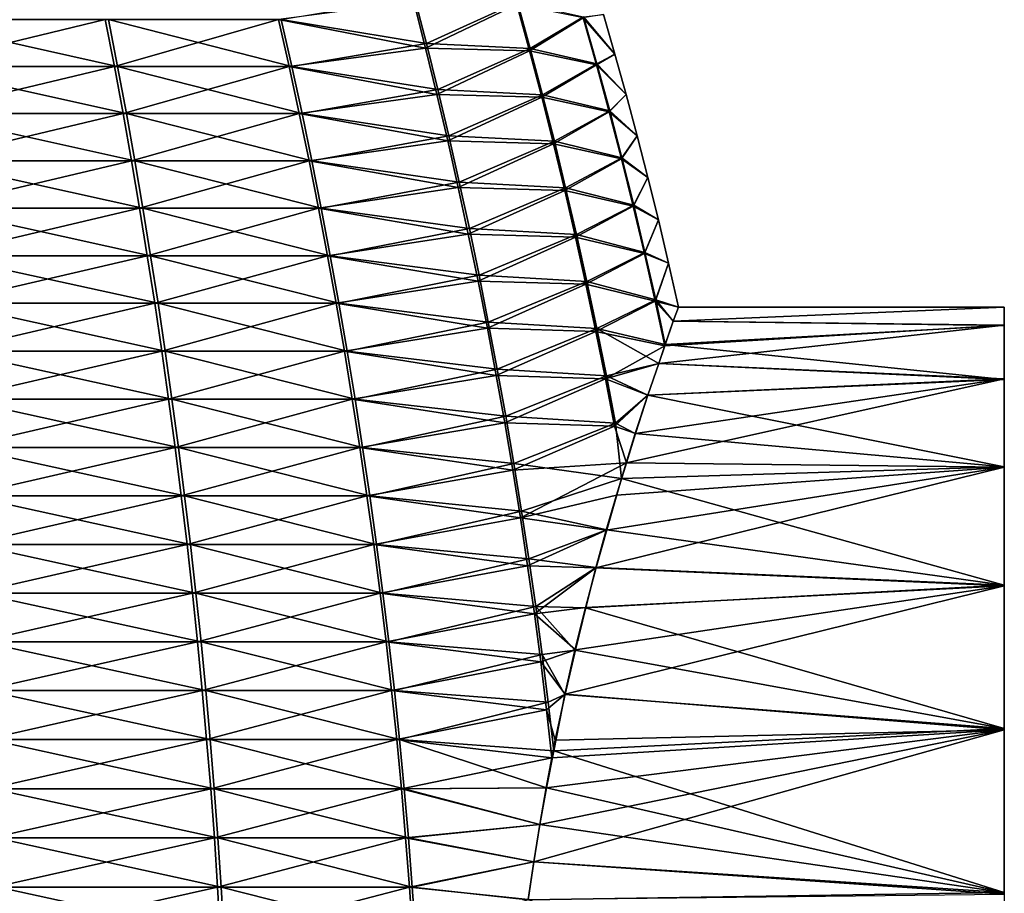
# Model space of a CAD drawing. Header units: millimetres. Extents: x -139 to 139, y -32 to 1264.
# Tile 177 of 256: x 11 to 22, y 659 to 669. Entities that reach past the tile are written whole.
import ezdxf

# ---------------------------------------------------------------- set-up
doc = ezdxf.new("R2010")
doc.units = ezdxf.units.MM
doc.header["$LTSCALE"] = 26.699852
for name, color, linetype in [('276', 7, 'CONTINUOUS'), ('277', 7, 'CONTINUOUS'), ('278', 7, 'CONTINUOUS')]:
    doc.layers.add(name, color=color, linetype=linetype)

msp = doc.modelspace()

# ---------------------------------------------------------------- linework, layer by layer
at = {"layer": '276', "color": 7, "linetype": 'CONTINUOUS'}
for points in [[(15.815, 669.05, -13.008), (14.134, 669.325, -15.449), (15.677, 669.583, -12.934), (15.815, 669.05, -13.008)], [(15.815, 669.05, -13.008), (15.677, 669.583, -12.934), (16.869, 669.525, -10.241), (15.815, 669.05, -13.008)], [(15.815, 669.05, -13.008), (16.869, 669.525, -10.241), (17.017, 668.99, -10.292), (15.815, 669.05, -13.008)], [(16.869, 669.525, -10.241), (17.634, 669.356, -7.392), (17.017, 668.99, -10.292), (16.869, 669.525, -10.241)], [(17.862, 669.383, -4.5), (17.995, 668.924, -4.5), (17.634, 669.356, -7.392), (17.862, 669.383, -4.5)], [(9.894, 668.781, -19.579), (9.808, 669.325, -19.448), (12.243, 668.781, -17.743), (9.894, 668.781, -19.579)], [(12.243, 668.781, -17.743), (9.808, 669.325, -19.448), (12.137, 669.325, -17.628), (12.243, 668.781, -17.743)], [(12.243, 668.781, -17.743), (12.137, 669.325, -17.628), (14.258, 668.781, -15.544), (12.243, 668.781, -17.743)], [(14.258, 668.781, -15.544), (12.137, 669.325, -17.628), (14.134, 669.325, -15.449), (14.258, 668.781, -15.544)], [(14.258, 668.781, -15.544), (14.134, 669.325, -15.449), (15.815, 669.05, -13.008), (14.258, 668.781, -15.544)], [(17.634, 669.356, -7.392), (17.788, 668.814, -7.417), (17.017, 668.99, -10.292), (17.634, 669.356, -7.392)], [(17.634, 669.356, -7.392), (17.995, 668.924, -4.5), (17.788, 668.814, -7.417), (17.634, 669.356, -7.392)], [(15.947, 668.517, -13.079), (14.258, 668.781, -15.544), (15.815, 669.05, -13.008), (15.947, 668.517, -13.079)], [(15.947, 668.517, -13.079), (15.815, 669.05, -13.008), (17.017, 668.99, -10.292), (15.947, 668.517, -13.079)], [(15.947, 668.517, -13.079), (17.017, 668.99, -10.292), (17.159, 668.454, -10.34), (15.947, 668.517, -13.079)], [(17.017, 668.99, -10.292), (17.788, 668.814, -7.417), (17.159, 668.454, -10.34), (17.017, 668.99, -10.292)], [(17.995, 668.924, -4.5), (18.125, 668.457, -4.5), (17.788, 668.814, -7.417), (17.995, 668.924, -4.5)], [(17.788, 668.814, -7.417), (17.936, 668.271, -7.441), (17.159, 668.454, -10.34), (17.788, 668.814, -7.417)], [(17.788, 668.814, -7.417), (18.125, 668.457, -4.5), (17.936, 668.271, -7.441), (17.788, 668.814, -7.417)], [(9.976, 668.237, -19.704), (9.894, 668.781, -19.579), (12.345, 668.237, -17.852), (9.976, 668.237, -19.704)], [(12.345, 668.237, -17.852), (9.894, 668.781, -19.579), (12.243, 668.781, -17.743), (12.345, 668.237, -17.852)], [(12.345, 668.237, -17.852), (12.243, 668.781, -17.743), (14.376, 668.237, -15.636), (12.345, 668.237, -17.852)], [(14.376, 668.237, -15.636), (12.243, 668.781, -17.743), (14.258, 668.781, -15.544), (14.376, 668.237, -15.636)], [(14.376, 668.237, -15.636), (14.258, 668.781, -15.544), (15.947, 668.517, -13.079), (14.376, 668.237, -15.636)], [(16.074, 667.982, -13.147), (14.376, 668.237, -15.636), (15.947, 668.517, -13.079), (16.074, 667.982, -13.147)], [(16.074, 667.982, -13.147), (15.947, 668.517, -13.079), (17.159, 668.454, -10.34), (16.074, 667.982, -13.147)], [(16.074, 667.982, -13.147), (17.159, 668.454, -10.34), (17.295, 667.917, -10.386), (16.074, 667.982, -13.147)], [(17.159, 668.454, -10.34), (17.936, 668.271, -7.441), (17.295, 667.917, -10.386), (17.159, 668.454, -10.34)], [(18.125, 668.457, -4.5), (18.252, 667.982, -4.5), (17.936, 668.271, -7.441), (18.125, 668.457, -4.5)], [(10.055, 667.691, -19.823), (9.976, 668.237, -19.704), (12.442, 667.691, -17.957), (10.055, 667.691, -19.823)], [(12.442, 667.691, -17.957), (9.976, 668.237, -19.704), (12.345, 668.237, -17.852), (12.442, 667.691, -17.957)], [(12.442, 667.691, -17.957), (12.345, 668.237, -17.852), (14.489, 667.691, -15.724), (12.442, 667.691, -17.957)], [(14.489, 667.691, -15.724), (12.345, 668.237, -17.852), (14.376, 668.237, -15.636), (14.489, 667.691, -15.724)], [(14.489, 667.691, -15.724), (14.376, 668.237, -15.636), (16.074, 667.982, -13.147), (14.489, 667.691, -15.724)], [(17.936, 668.271, -7.441), (18.077, 667.727, -7.464), (17.295, 667.917, -10.386), (17.936, 668.271, -7.441)], [(17.936, 668.271, -7.441), (18.252, 667.982, -4.5), (18.077, 667.727, -7.464), (17.936, 668.271, -7.441)], [(16.195, 667.446, -13.212), (14.489, 667.691, -15.724), (16.074, 667.982, -13.147), (16.195, 667.446, -13.212)], [(16.195, 667.446, -13.212), (16.074, 667.982, -13.147), (17.295, 667.917, -10.386), (16.195, 667.446, -13.212)], [(16.195, 667.446, -13.212), (17.295, 667.917, -10.386), (17.425, 667.379, -10.431), (16.195, 667.446, -13.212)], [(17.295, 667.917, -10.386), (18.077, 667.727, -7.464), (17.425, 667.379, -10.431), (17.295, 667.917, -10.386)], [(18.252, 667.982, -4.5), (18.376, 667.499, -4.5), (18.077, 667.727, -7.464), (18.252, 667.982, -4.5)], [(10.13, 667.144, -19.938), (10.055, 667.691, -19.823), (12.535, 667.144, -18.058), (10.13, 667.144, -19.938)], [(12.535, 667.144, -18.058), (10.055, 667.691, -19.823), (12.442, 667.691, -17.957), (12.535, 667.144, -18.058)], [(12.535, 667.144, -18.058), (12.442, 667.691, -17.957), (14.598, 667.144, -15.808), (12.535, 667.144, -18.058)], [(14.598, 667.144, -15.808), (12.442, 667.691, -17.957), (14.489, 667.691, -15.724), (14.598, 667.144, -15.808)], [(14.598, 667.144, -15.808), (14.489, 667.691, -15.724), (16.195, 667.446, -13.212), (14.598, 667.144, -15.808)], [(18.077, 667.727, -7.464), (18.213, 667.18, -7.487), (17.425, 667.379, -10.431), (18.077, 667.727, -7.464)], [(18.077, 667.727, -7.464), (18.376, 667.499, -4.5), (18.213, 667.18, -7.487), (18.077, 667.727, -7.464)], [(16.312, 666.908, -13.275), (14.598, 667.144, -15.808), (16.195, 667.446, -13.212), (16.312, 666.908, -13.275)], [(16.312, 666.908, -13.275), (16.195, 667.446, -13.212), (17.425, 667.379, -10.431), (16.312, 666.908, -13.275)], [(18.376, 667.499, -4.5), (18.498, 667.008, -4.5), (18.213, 667.18, -7.487), (18.376, 667.499, -4.5)], [(16.312, 666.908, -13.275), (17.425, 667.379, -10.431), (17.55, 666.838, -10.473), (16.312, 666.908, -13.275)], [(17.425, 667.379, -10.431), (18.213, 667.18, -7.487), (17.55, 666.838, -10.473), (17.425, 667.379, -10.431)], [(10.202, 666.594, -20.048), (10.13, 667.144, -19.938), (12.625, 666.594, -18.155), (10.202, 666.594, -20.048)], [(12.625, 666.594, -18.155), (10.13, 667.144, -19.938), (12.535, 667.144, -18.058), (12.625, 666.594, -18.155)], [(12.625, 666.594, -18.155), (12.535, 667.144, -18.058), (14.702, 666.594, -15.888), (12.625, 666.594, -18.155)], [(14.702, 666.594, -15.888), (12.535, 667.144, -18.058), (14.598, 667.144, -15.808), (14.702, 666.594, -15.888)], [(14.702, 666.594, -15.888), (14.598, 667.144, -15.808), (16.312, 666.908, -13.275), (14.702, 666.594, -15.888)], [(18.213, 667.18, -7.487), (18.343, 666.632, -7.508), (17.55, 666.838, -10.473), (18.213, 667.18, -7.487)], [(18.213, 667.18, -7.487), (18.498, 667.008, -4.5), (18.343, 666.632, -7.508), (18.213, 667.18, -7.487)], [(18.498, 667.008, -4.5), (18.617, 666.509, -4.5), (18.343, 666.632, -7.508), (18.498, 667.008, -4.5)], [(16.424, 666.368, -13.335), (14.702, 666.594, -15.888), (16.312, 666.908, -13.275), (16.424, 666.368, -13.335)], [(16.424, 666.368, -13.335), (16.312, 666.908, -13.275), (17.55, 666.838, -10.473), (16.424, 666.368, -13.335)], [(16.424, 666.368, -13.335), (17.55, 666.838, -10.473), (17.671, 666.296, -10.514), (16.424, 666.368, -13.335)], [(17.55, 666.838, -10.473), (18.343, 666.632, -7.508), (17.671, 666.296, -10.514), (17.55, 666.838, -10.473)], [(10.272, 666.043, -20.154), (10.202, 666.594, -20.048), (12.711, 666.043, -18.248), (10.272, 666.043, -20.154)], [(12.711, 666.043, -18.248), (10.202, 666.594, -20.048), (12.625, 666.594, -18.155), (12.711, 666.043, -18.248)], [(12.711, 666.043, -18.248), (12.625, 666.594, -18.155), (14.802, 666.043, -15.966), (12.711, 666.043, -18.248)], [(14.802, 666.043, -15.966), (12.625, 666.594, -18.155), (14.702, 666.594, -15.888), (14.802, 666.043, -15.966)], [(14.802, 666.043, -15.966), (14.702, 666.594, -15.888), (16.424, 666.368, -13.335), (14.802, 666.043, -15.966)], [(18.343, 666.632, -7.508), (18.468, 666.082, -7.528), (17.671, 666.296, -10.514), (18.343, 666.632, -7.508)], [(18.343, 666.632, -7.508), (18.617, 666.509, -4.5), (18.468, 666.082, -7.528), (18.343, 666.632, -7.508)], [(18.617, 666.509, -4.5), (18.733, 666, -4.5), (18.468, 666.082, -7.528), (18.617, 666.509, -4.5)], [(16.531, 665.826, -13.393), (14.802, 666.043, -15.966), (16.424, 666.368, -13.335), (16.531, 665.826, -13.393)], [(16.531, 665.826, -13.393), (16.424, 666.368, -13.335), (17.671, 666.296, -10.514), (16.531, 665.826, -13.393)], [(16.531, 665.826, -13.393), (17.671, 666.296, -10.514), (17.786, 665.751, -10.554), (16.531, 665.826, -13.393)], [(17.671, 666.296, -10.514), (18.468, 666.082, -7.528), (17.786, 665.751, -10.554), (17.671, 666.296, -10.514)], [(18.468, 666.082, -7.528), (18.577, 665.568, -7.551), (17.786, 665.751, -10.554), (18.468, 666.082, -7.528)], [(18.468, 666.082, -7.528), (18.733, 666, -4.5), (18.668, 665.836, -6.39), (18.468, 666.082, -7.528)], [(18.577, 665.568, -7.551), (18.468, 666.082, -7.528), (18.668, 665.836, -6.39), (18.577, 665.568, -7.551)], [(10.339, 665.489, -20.256), (10.272, 666.043, -20.154), (12.793, 665.489, -18.337), (10.339, 665.489, -20.256)], [(12.793, 665.489, -18.337), (10.272, 666.043, -20.154), (12.711, 666.043, -18.248), (12.793, 665.489, -18.337)], [(12.793, 665.489, -18.337), (12.711, 666.043, -18.248), (14.898, 665.489, -16.04), (12.793, 665.489, -18.337)], [(14.898, 665.489, -16.04), (12.711, 666.043, -18.248), (14.802, 666.043, -15.966), (14.898, 665.489, -16.04)], [(14.898, 665.489, -16.04), (14.802, 666.043, -15.966), (16.531, 665.826, -13.393), (14.898, 665.489, -16.04)], [(16.634, 665.282, -13.449), (14.898, 665.489, -16.04), (16.531, 665.826, -13.393), (16.634, 665.282, -13.449)], [(16.634, 665.282, -13.449), (16.531, 665.826, -13.393), (17.786, 665.751, -10.554), (16.634, 665.282, -13.449)], [(16.634, 665.282, -13.449), (17.786, 665.751, -10.554), (17.897, 665.204, -10.591), (16.634, 665.282, -13.449)], [(18.577, 665.568, -7.551), (18.503, 665.346, -8.237), (17.786, 665.751, -10.554), (18.577, 665.568, -7.551)], [(17.786, 665.751, -10.554), (18.503, 665.346, -8.237), (17.897, 665.204, -10.591), (17.786, 665.751, -10.554)], [(10.402, 664.933, -20.353), (10.339, 665.489, -20.256), (12.872, 664.933, -18.422), (10.402, 664.933, -20.353)], [(12.872, 664.933, -18.422), (10.339, 665.489, -20.256), (12.793, 665.489, -18.337), (12.872, 664.933, -18.422)], [(12.872, 664.933, -18.422), (12.793, 665.489, -18.337), (14.99, 664.933, -16.111), (12.872, 664.933, -18.422)], [(14.99, 664.933, -16.111), (12.793, 665.489, -18.337), (14.898, 665.489, -16.04), (14.99, 664.933, -16.111)], [(14.99, 664.933, -16.111), (14.898, 665.489, -16.04), (16.634, 665.282, -13.449), (14.99, 664.933, -16.111)], [(16.733, 664.736, -13.502), (14.99, 664.933, -16.111), (16.634, 665.282, -13.449), (16.733, 664.736, -13.502)], [(16.733, 664.736, -13.502), (16.634, 665.282, -13.449), (17.897, 665.204, -10.591), (16.733, 664.736, -13.502)], [(17.897, 665.204, -10.591), (18.503, 665.346, -8.237), (18.377, 664.98, -9.125), (17.897, 665.204, -10.591)], [(16.733, 664.736, -13.502), (17.897, 665.204, -10.591), (18.003, 664.656, -10.627), (16.733, 664.736, -13.502)], [(18.003, 664.656, -10.627), (17.897, 665.204, -10.591), (18.377, 664.98, -9.125), (18.003, 664.656, -10.627)], [(10.463, 664.375, -20.445), (10.402, 664.933, -20.353), (12.947, 664.375, -18.504), (10.463, 664.375, -20.445)], [(12.947, 664.375, -18.504), (10.402, 664.933, -20.353), (12.872, 664.933, -18.422), (12.947, 664.375, -18.504)], [(12.947, 664.375, -18.504), (12.872, 664.933, -18.422), (15.077, 664.375, -16.179), (12.947, 664.375, -18.504)], [(15.077, 664.375, -16.179), (12.872, 664.933, -18.422), (14.99, 664.933, -16.111), (15.077, 664.375, -16.179)], [(15.077, 664.375, -16.179), (14.99, 664.933, -16.111), (16.733, 664.736, -13.502), (15.077, 664.375, -16.179)], [(18.229, 664.537, -9.982), (18.003, 664.656, -10.627), (18.377, 664.98, -9.125), (18.229, 664.537, -9.982)], [(16.827, 664.189, -13.552), (15.077, 664.375, -16.179), (16.733, 664.736, -13.502), (16.827, 664.189, -13.552)], [(16.827, 664.189, -13.552), (16.733, 664.736, -13.502), (18.003, 664.656, -10.627), (16.827, 664.189, -13.552)], [(16.827, 664.189, -13.552), (18.003, 664.656, -10.627), (18.071, 664.018, -10.8), (16.827, 664.189, -13.552)], [(18.071, 664.018, -10.8), (18.003, 664.656, -10.627), (18.229, 664.537, -9.982), (18.071, 664.018, -10.8)], [(10.52, 663.816, -20.533), (10.463, 664.375, -20.445), (13.018, 663.816, -18.581), (10.52, 663.816, -20.533)], [(13.018, 663.816, -18.581), (10.463, 664.375, -20.445), (12.947, 664.375, -18.504), (13.018, 663.816, -18.581)], [(13.018, 663.816, -18.581), (12.947, 664.375, -18.504), (15.16, 663.816, -16.243), (13.018, 663.816, -18.581)], [(15.16, 663.816, -16.243), (12.947, 664.375, -18.504), (15.077, 664.375, -16.179), (15.16, 663.816, -16.243)], [(15.16, 663.816, -16.243), (15.077, 664.375, -16.179), (16.827, 664.189, -13.552), (15.16, 663.816, -16.243)], [(16.916, 663.639, -13.6), (15.16, 663.816, -16.243), (16.827, 664.189, -13.552), (16.916, 663.639, -13.6)], [(16.916, 663.639, -13.6), (16.827, 664.189, -13.552), (18.071, 664.018, -10.8), (16.916, 663.639, -13.6)], [(16.916, 663.639, -13.6), (18.071, 664.018, -10.8), (17.903, 663.424, -11.574), (16.916, 663.639, -13.6)], [(10.575, 663.255, -20.616), (10.52, 663.816, -20.533), (13.085, 663.255, -18.653), (10.575, 663.255, -20.616)], [(13.085, 663.255, -18.653), (10.52, 663.816, -20.533), (13.018, 663.816, -18.581), (13.085, 663.255, -18.653)], [(13.085, 663.255, -18.653), (13.018, 663.816, -18.581), (15.238, 663.255, -16.304), (13.085, 663.255, -18.653)], [(15.238, 663.255, -16.304), (13.018, 663.816, -18.581), (15.16, 663.816, -16.243), (15.238, 663.255, -16.304)], [(15.238, 663.255, -16.304), (15.16, 663.816, -16.243), (16.916, 663.639, -13.6), (15.238, 663.255, -16.304)], [(17, 663.088, -13.645), (15.238, 663.255, -16.304), (16.916, 663.639, -13.6), (17, 663.088, -13.645)], [(17, 663.088, -13.645), (16.916, 663.639, -13.6), (17.903, 663.424, -11.574), (17, 663.088, -13.645)], [(17.78, 662.987, -12.064), (17, 663.088, -13.645), (17.903, 663.424, -11.574), (17.78, 662.987, -12.064)], [(10.626, 662.692, -20.694), (10.575, 663.255, -20.616), (13.149, 662.692, -18.722), (10.626, 662.692, -20.694)], [(13.149, 662.692, -18.722), (10.575, 663.255, -20.616), (13.085, 663.255, -18.653), (13.149, 662.692, -18.722)], [(13.149, 662.692, -18.722), (13.085, 663.255, -18.653), (15.312, 662.692, -16.361), (13.149, 662.692, -18.722)], [(15.312, 662.692, -16.361), (13.085, 663.255, -18.653), (15.238, 663.255, -16.304), (15.312, 662.692, -16.361)], [(15.312, 662.692, -16.361), (15.238, 663.255, -16.304), (17, 663.088, -13.645), (15.312, 662.692, -16.361)], [(17.079, 662.536, -13.688), (15.312, 662.692, -16.361), (17, 663.088, -13.645), (17.079, 662.536, -13.688)], [(17.079, 662.536, -13.688), (17, 663.088, -13.645), (17.78, 662.987, -12.064), (17.079, 662.536, -13.688)], [(17.655, 662.521, -12.527), (17.079, 662.536, -13.688), (17.78, 662.987, -12.064), (17.655, 662.521, -12.527)], [(10.674, 662.128, -20.767), (10.626, 662.692, -20.694), (13.208, 662.128, -18.786), (10.674, 662.128, -20.767)], [(13.208, 662.128, -18.786), (10.626, 662.692, -20.694), (13.149, 662.692, -18.722), (13.208, 662.128, -18.786)], [(13.208, 662.128, -18.786), (13.149, 662.692, -18.722), (15.381, 662.128, -16.415), (13.208, 662.128, -18.786)], [(15.381, 662.128, -16.415), (13.149, 662.692, -18.722), (15.312, 662.692, -16.361), (15.381, 662.128, -16.415)], [(15.381, 662.128, -16.415), (15.312, 662.692, -16.361), (17.079, 662.536, -13.688), (15.381, 662.128, -16.415)], [(17.153, 661.982, -13.728), (15.381, 662.128, -16.415), (17.079, 662.536, -13.688), (17.153, 661.982, -13.728)], [(17.153, 661.982, -13.728), (17.079, 662.536, -13.688), (17.532, 662.03, -12.96), (17.153, 661.982, -13.728)], [(17.532, 662.03, -12.96), (17.079, 662.536, -13.688), (17.655, 662.521, -12.527), (17.532, 662.03, -12.96)], [(10.718, 661.563, -20.835), (10.674, 662.128, -20.767), (13.263, 661.563, -18.845), (10.718, 661.563, -20.835)], [(13.263, 661.563, -18.845), (10.674, 662.128, -20.767), (13.208, 662.128, -18.786), (13.263, 661.563, -18.845)], [(13.263, 661.563, -18.845), (13.208, 662.128, -18.786), (15.445, 661.563, -16.464), (13.263, 661.563, -18.845)], [(15.445, 661.563, -16.464), (13.208, 662.128, -18.786), (15.381, 662.128, -16.415), (15.445, 661.563, -16.464)], [(15.445, 661.563, -16.464), (15.381, 662.128, -16.415), (17.153, 661.982, -13.728), (15.445, 661.563, -16.464)], [(17.222, 661.428, -13.765), (15.445, 661.563, -16.464), (17.153, 661.982, -13.728), (17.222, 661.428, -13.765)], [(17.418, 661.518, -13.361), (17.153, 661.982, -13.728), (17.532, 662.03, -12.96), (17.418, 661.518, -13.361)], [(17.222, 661.428, -13.765), (17.153, 661.982, -13.728), (17.418, 661.518, -13.361), (17.222, 661.428, -13.765)], [(10.759, 660.996, -20.897), (10.718, 661.563, -20.835), (13.314, 660.996, -18.901), (10.759, 660.996, -20.897)], [(13.314, 660.996, -18.901), (10.718, 661.563, -20.835), (13.263, 661.563, -18.845), (13.314, 660.996, -18.901)], [(13.314, 660.996, -18.901), (13.263, 661.563, -18.845), (15.505, 660.996, -16.51), (13.314, 660.996, -18.901)], [(15.505, 660.996, -16.51), (13.263, 661.563, -18.845), (15.445, 661.563, -16.464), (15.505, 660.996, -16.51)], [(15.505, 660.996, -16.51), (15.445, 661.563, -16.464), (17.222, 661.428, -13.765), (15.505, 660.996, -16.51)], [(17.288, 660.868, -13.804), (17.222, 661.428, -13.765), (17.418, 661.518, -13.361), (17.288, 660.868, -13.804)], [(17.288, 660.868, -13.804), (15.505, 660.996, -16.51), (17.222, 661.428, -13.765), (17.288, 660.868, -13.804)], [(10.797, 660.428, -20.955), (10.759, 660.996, -20.897), (13.361, 660.428, -18.951), (10.797, 660.428, -20.955)], [(13.361, 660.428, -18.951), (10.759, 660.996, -20.897), (13.314, 660.996, -18.901), (13.361, 660.428, -18.951)], [(13.361, 660.428, -18.951), (13.314, 660.996, -18.901), (15.559, 660.428, -16.552), (13.361, 660.428, -18.951)], [(15.559, 660.428, -16.552), (13.314, 660.996, -18.901), (15.505, 660.996, -16.51), (15.559, 660.428, -16.552)], [(15.559, 660.428, -16.552), (15.505, 660.996, -16.51), (17.205, 660.437, -14.062), (15.559, 660.428, -16.552)], [(17.205, 660.437, -14.062), (15.505, 660.996, -16.51), (17.288, 660.868, -13.804), (17.205, 660.437, -14.062)], [(10.831, 659.86, -21.007), (10.797, 660.428, -20.955), (13.403, 659.86, -18.997), (10.831, 659.86, -21.007)], [(13.403, 659.86, -18.997), (10.797, 660.428, -20.955), (13.361, 660.428, -18.951), (13.403, 659.86, -18.997)], [(13.403, 659.86, -18.997), (13.361, 660.428, -18.951), (15.608, 659.86, -16.59), (13.403, 659.86, -18.997)], [(15.608, 659.86, -16.59), (13.361, 660.428, -18.951), (15.559, 660.428, -16.552), (15.608, 659.86, -16.59)], [(17.129, 660.014, -14.291), (15.559, 660.428, -16.552), (17.205, 660.437, -14.062), (17.129, 660.014, -14.291)], [(15.608, 659.86, -16.59), (15.559, 660.428, -16.552), (17.129, 660.014, -14.291), (15.608, 659.86, -16.59)], [(17.057, 659.583, -14.5), (15.608, 659.86, -16.59), (17.129, 660.014, -14.291), (17.057, 659.583, -14.5)], [(10.862, 659.29, -21.054), (10.831, 659.86, -21.007), (13.441, 659.29, -19.038), (10.862, 659.29, -21.054)], [(13.441, 659.29, -19.038), (10.831, 659.86, -21.007), (13.403, 659.86, -18.997), (13.441, 659.29, -19.038)], [(13.441, 659.29, -19.038), (13.403, 659.86, -18.997), (15.652, 659.29, -16.625), (13.441, 659.29, -19.038)], [(15.652, 659.29, -16.625), (13.403, 659.86, -18.997), (15.608, 659.86, -16.59), (15.652, 659.29, -16.625)], [(15.652, 659.29, -16.625), (15.608, 659.86, -16.59), (17.057, 659.583, -14.5), (15.652, 659.29, -16.625)], [(16.991, 659.144, -14.689), (15.652, 659.29, -16.625), (17.057, 659.583, -14.5), (16.991, 659.144, -14.689)], [(10.889, 658.72, -21.095), (10.862, 659.29, -21.054), (13.474, 658.72, -19.074), (10.889, 658.72, -21.095)], [(13.474, 658.72, -19.074), (10.862, 659.29, -21.054), (13.441, 659.29, -19.038), (13.474, 658.72, -19.074)], [(13.474, 658.72, -19.074), (13.441, 659.29, -19.038), (15.691, 658.72, -16.655), (13.474, 658.72, -19.074)], [(15.691, 658.72, -16.655), (13.441, 659.29, -19.038), (15.652, 659.29, -16.625), (15.691, 658.72, -16.655)], [(15.691, 658.72, -16.655), (15.652, 659.29, -16.625), (16.991, 659.144, -14.689), (15.691, 658.72, -16.655)]]:
    msp.add_3dface(points, dxfattribs=at)
at = {"layer": '277', "color": 7, "linetype": 'CONTINUOUS'}
for points in [[(15.668, 669.53, 3.986), (14.103, 669.325, 6.488), (15.805, 668.995, 4.06), (15.668, 669.53, 3.986)], [(15.668, 669.53, 3.986), (15.805, 668.995, 4.06), (16.86, 669.5, 1.291), (15.668, 669.53, 3.986)], [(16.86, 669.5, 1.291), (15.805, 668.995, 4.06), (17.008, 668.964, 1.342), (16.86, 669.5, 1.291)], [(16.86, 669.5, 1.291), (17.008, 668.964, 1.342), (17.629, 669.345, -1.558), (16.86, 669.5, 1.291)], [(17.995, 668.924, -4.5), (17.862, 669.383, -4.5), (17.629, 669.345, -1.558), (17.995, 668.924, -4.5)], [(9.766, 669.325, 10.476), (9.852, 668.781, 10.607), (12.1, 669.325, 8.662), (9.766, 669.325, 10.476)], [(12.1, 669.325, 8.662), (9.852, 668.781, 10.607), (12.206, 668.781, 8.777), (12.1, 669.325, 8.662)], [(12.1, 669.325, 8.662), (12.206, 668.781, 8.777), (14.103, 669.325, 6.488), (12.1, 669.325, 8.662)], [(14.103, 669.325, 6.488), (12.206, 668.781, 8.777), (14.227, 668.781, 6.584), (14.103, 669.325, 6.488)], [(14.103, 669.325, 6.488), (14.227, 668.781, 6.584), (15.805, 668.995, 4.06), (14.103, 669.325, 6.488)], [(17.629, 669.345, -1.558), (17.008, 668.964, 1.342), (17.783, 668.802, -1.532), (17.629, 669.345, -1.558)], [(17.995, 668.924, -4.5), (17.629, 669.345, -1.558), (17.783, 668.802, -1.532), (17.995, 668.924, -4.5)], [(15.805, 668.995, 4.06), (14.227, 668.781, 6.584), (15.937, 668.459, 4.131), (15.805, 668.995, 4.06)], [(15.805, 668.995, 4.06), (15.937, 668.459, 4.131), (17.008, 668.964, 1.342), (15.805, 668.995, 4.06)], [(17.008, 668.964, 1.342), (15.937, 668.459, 4.131), (17.15, 668.427, 1.391), (17.008, 668.964, 1.342)], [(17.008, 668.964, 1.342), (17.15, 668.427, 1.391), (17.783, 668.802, -1.532), (17.008, 668.964, 1.342)], [(18.125, 668.457, -4.5), (17.995, 668.924, -4.5), (17.783, 668.802, -1.532), (18.125, 668.457, -4.5)], [(9.852, 668.781, 10.607), (9.933, 668.237, 10.732), (12.206, 668.781, 8.777), (9.852, 668.781, 10.607)], [(12.206, 668.781, 8.777), (9.933, 668.237, 10.732), (12.307, 668.237, 8.887), (12.206, 668.781, 8.777)], [(12.206, 668.781, 8.777), (12.307, 668.237, 8.887), (14.227, 668.781, 6.584), (12.206, 668.781, 8.777)], [(14.227, 668.781, 6.584), (12.307, 668.237, 8.887), (14.345, 668.237, 6.676), (14.227, 668.781, 6.584)], [(14.227, 668.781, 6.584), (14.345, 668.237, 6.676), (15.937, 668.459, 4.131), (14.227, 668.781, 6.584)], [(17.783, 668.802, -1.532), (17.15, 668.427, 1.391), (17.931, 668.259, -1.508), (17.783, 668.802, -1.532)], [(18.125, 668.457, -4.5), (17.783, 668.802, -1.532), (17.931, 668.259, -1.508), (18.125, 668.457, -4.5)], [(15.937, 668.459, 4.131), (14.345, 668.237, 6.676), (16.063, 667.923, 4.2), (15.937, 668.459, 4.131)], [(15.937, 668.459, 4.131), (16.063, 667.923, 4.2), (17.15, 668.427, 1.391), (15.937, 668.459, 4.131)], [(17.15, 668.427, 1.391), (16.063, 667.923, 4.2), (17.285, 667.889, 1.437), (17.15, 668.427, 1.391)], [(17.15, 668.427, 1.391), (17.285, 667.889, 1.437), (17.931, 668.259, -1.508), (17.15, 668.427, 1.391)], [(18.252, 667.982, -4.5), (18.125, 668.457, -4.5), (17.931, 668.259, -1.508), (18.252, 667.982, -4.5)], [(9.933, 668.237, 10.732), (10.012, 667.691, 10.852), (12.307, 668.237, 8.887), (9.933, 668.237, 10.732)], [(12.307, 668.237, 8.887), (10.012, 667.691, 10.852), (12.404, 667.691, 8.992), (12.307, 668.237, 8.887)], [(12.307, 668.237, 8.887), (12.404, 667.691, 8.992), (14.345, 668.237, 6.676), (12.307, 668.237, 8.887)], [(14.345, 668.237, 6.676), (12.404, 667.691, 8.992), (14.457, 667.691, 6.764), (14.345, 668.237, 6.676)], [(14.345, 668.237, 6.676), (14.457, 667.691, 6.764), (16.063, 667.923, 4.2), (14.345, 668.237, 6.676)], [(17.931, 668.259, -1.508), (17.285, 667.889, 1.437), (18.072, 667.714, -1.484), (17.931, 668.259, -1.508)], [(18.252, 667.982, -4.5), (17.931, 668.259, -1.508), (18.072, 667.714, -1.484), (18.252, 667.982, -4.5)], [(16.063, 667.923, 4.2), (14.457, 667.691, 6.764), (16.184, 667.384, 4.265), (16.063, 667.923, 4.2)], [(16.063, 667.923, 4.2), (16.184, 667.384, 4.265), (17.285, 667.889, 1.437), (16.063, 667.923, 4.2)], [(18.376, 667.499, -4.5), (18.252, 667.982, -4.5), (18.072, 667.714, -1.484), (18.376, 667.499, -4.5)], [(17.285, 667.889, 1.437), (16.184, 667.384, 4.265), (17.415, 667.35, 1.482), (17.285, 667.889, 1.437)], [(17.285, 667.889, 1.437), (17.415, 667.35, 1.482), (18.072, 667.714, -1.484), (17.285, 667.889, 1.437)], [(10.012, 667.691, 10.852), (10.087, 667.144, 10.967), (12.404, 667.691, 8.992), (10.012, 667.691, 10.852)], [(12.404, 667.691, 8.992), (10.087, 667.144, 10.967), (12.497, 667.144, 9.093), (12.404, 667.691, 8.992)], [(12.404, 667.691, 8.992), (12.497, 667.144, 9.093), (14.457, 667.691, 6.764), (12.404, 667.691, 8.992)], [(14.457, 667.691, 6.764), (12.497, 667.144, 9.093), (14.566, 667.144, 6.849), (14.457, 667.691, 6.764)], [(14.457, 667.691, 6.764), (14.566, 667.144, 6.849), (16.184, 667.384, 4.265), (14.457, 667.691, 6.764)], [(18.072, 667.714, -1.484), (17.415, 667.35, 1.482), (18.207, 667.168, -1.462), (18.072, 667.714, -1.484)], [(18.376, 667.499, -4.5), (18.072, 667.714, -1.484), (18.207, 667.168, -1.462), (18.376, 667.499, -4.5)], [(18.498, 667.008, -4.5), (18.376, 667.499, -4.5), (18.207, 667.168, -1.462), (18.498, 667.008, -4.5)], [(16.184, 667.384, 4.265), (14.566, 667.144, 6.849), (16.3, 666.844, 4.328), (16.184, 667.384, 4.265)], [(16.184, 667.384, 4.265), (16.3, 666.844, 4.328), (17.415, 667.35, 1.482), (16.184, 667.384, 4.265)], [(17.415, 667.35, 1.482), (16.3, 666.844, 4.328), (17.54, 666.808, 1.525), (17.415, 667.35, 1.482)], [(17.415, 667.35, 1.482), (17.54, 666.808, 1.525), (18.207, 667.168, -1.462), (17.415, 667.35, 1.482)], [(10.087, 667.144, 10.967), (10.159, 666.594, 11.077), (12.497, 667.144, 9.093), (10.087, 667.144, 10.967)], [(12.497, 667.144, 9.093), (10.159, 666.594, 11.077), (12.586, 666.594, 9.19), (12.497, 667.144, 9.093)], [(12.497, 667.144, 9.093), (12.586, 666.594, 9.19), (14.566, 667.144, 6.849), (12.497, 667.144, 9.093)], [(14.566, 667.144, 6.849), (12.586, 666.594, 9.19), (14.67, 666.594, 6.93), (14.566, 667.144, 6.849)], [(14.566, 667.144, 6.849), (14.67, 666.594, 6.93), (16.3, 666.844, 4.328), (14.566, 667.144, 6.849)], [(18.207, 667.168, -1.462), (17.54, 666.808, 1.525), (18.338, 666.619, -1.44), (18.207, 667.168, -1.462)], [(18.498, 667.008, -4.5), (18.207, 667.168, -1.462), (18.338, 666.619, -1.44), (18.498, 667.008, -4.5)], [(18.617, 666.509, -4.5), (18.498, 667.008, -4.5), (18.338, 666.619, -1.44), (18.617, 666.509, -4.5)], [(16.3, 666.844, 4.328), (14.67, 666.594, 6.93), (16.412, 666.301, 4.389), (16.3, 666.844, 4.328)], [(16.3, 666.844, 4.328), (16.412, 666.301, 4.389), (17.54, 666.808, 1.525), (16.3, 666.844, 4.328)], [(17.54, 666.808, 1.525), (16.412, 666.301, 4.389), (17.661, 666.264, 1.566), (17.54, 666.808, 1.525)], [(17.54, 666.808, 1.525), (17.661, 666.264, 1.566), (18.338, 666.619, -1.44), (17.54, 666.808, 1.525)], [(10.159, 666.594, 11.077), (10.228, 666.043, 11.183), (12.586, 666.594, 9.19), (10.159, 666.594, 11.077)], [(12.586, 666.594, 9.19), (10.228, 666.043, 11.183), (12.672, 666.043, 9.284), (12.586, 666.594, 9.19)], [(12.586, 666.594, 9.19), (12.672, 666.043, 9.284), (14.67, 666.594, 6.93), (12.586, 666.594, 9.19)], [(14.67, 666.594, 6.93), (12.672, 666.043, 9.284), (14.77, 666.043, 7.008), (14.67, 666.594, 6.93)], [(14.67, 666.594, 6.93), (14.77, 666.043, 7.008), (16.412, 666.301, 4.389), (14.67, 666.594, 6.93)], [(18.338, 666.619, -1.44), (17.661, 666.264, 1.566), (18.463, 666.068, -1.419), (18.338, 666.619, -1.44)], [(18.617, 666.509, -4.5), (18.338, 666.619, -1.44), (18.463, 666.068, -1.419), (18.617, 666.509, -4.5)], [(18.733, 666, -4.5), (18.617, 666.509, -4.5), (18.463, 666.068, -1.419), (18.733, 666, -4.5)], [(16.412, 666.301, 4.389), (14.77, 666.043, 7.008), (16.52, 665.757, 4.447), (16.412, 666.301, 4.389)], [(16.412, 666.301, 4.389), (16.52, 665.757, 4.447), (17.661, 666.264, 1.566), (16.412, 666.301, 4.389)], [(17.661, 666.264, 1.566), (16.52, 665.757, 4.447), (17.776, 665.718, 1.606), (17.661, 666.264, 1.566)], [(17.661, 666.264, 1.566), (17.776, 665.718, 1.606), (18.463, 666.068, -1.419), (17.661, 666.264, 1.566)], [(10.228, 666.043, 11.183), (10.294, 665.489, 11.285), (12.672, 666.043, 9.284), (10.228, 666.043, 11.183)], [(12.672, 666.043, 9.284), (10.294, 665.489, 11.285), (12.754, 665.489, 9.373), (12.672, 666.043, 9.284)], [(12.672, 666.043, 9.284), (12.754, 665.489, 9.373), (14.77, 666.043, 7.008), (12.672, 666.043, 9.284)], [(14.77, 666.043, 7.008), (12.754, 665.489, 9.373), (14.866, 665.489, 7.082), (14.77, 666.043, 7.008)], [(14.77, 666.043, 7.008), (14.866, 665.489, 7.082), (16.52, 665.757, 4.447), (14.77, 666.043, 7.008)], [(18.463, 666.068, -1.419), (17.776, 665.718, 1.606), (18.574, 665.552, -1.393), (18.463, 666.068, -1.419)], [(18.733, 666, -4.5), (18.463, 666.068, -1.419), (18.671, 665.836, -2.609), (18.733, 666, -4.5)], [(18.463, 666.068, -1.419), (18.574, 665.552, -1.393), (18.671, 665.836, -2.609), (18.463, 666.068, -1.419)], [(16.52, 665.757, 4.447), (14.866, 665.489, 7.082), (16.622, 665.21, 4.503), (16.52, 665.757, 4.447)], [(16.52, 665.757, 4.447), (16.622, 665.21, 4.503), (17.776, 665.718, 1.606), (16.52, 665.757, 4.447)], [(17.776, 665.718, 1.606), (16.622, 665.21, 4.503), (17.886, 665.17, 1.644), (17.776, 665.718, 1.606)], [(17.776, 665.718, 1.606), (17.886, 665.17, 1.644), (18.574, 665.552, -1.393), (17.776, 665.718, 1.606)], [(18.574, 665.552, -1.393), (17.886, 665.17, 1.644), (18.502, 665.346, -0.763), (18.574, 665.552, -1.393)], [(10.294, 665.489, 11.285), (10.358, 664.933, 11.382), (12.754, 665.489, 9.373), (10.294, 665.489, 11.285)], [(12.754, 665.489, 9.373), (10.358, 664.933, 11.382), (12.833, 664.933, 9.459), (12.754, 665.489, 9.373)], [(12.754, 665.489, 9.373), (12.833, 664.933, 9.459), (14.866, 665.489, 7.082), (12.754, 665.489, 9.373)], [(14.866, 665.489, 7.082), (12.833, 664.933, 9.459), (14.957, 664.933, 7.154), (14.866, 665.489, 7.082)], [(14.866, 665.489, 7.082), (14.957, 664.933, 7.154), (16.622, 665.21, 4.503), (14.866, 665.489, 7.082)], [(18.502, 665.346, -0.763), (17.886, 665.17, 1.644), (18.376, 664.981, 0.125), (18.502, 665.346, -0.763)], [(16.622, 665.21, 4.503), (14.957, 664.933, 7.154), (16.721, 664.662, 4.556), (16.622, 665.21, 4.503)], [(16.622, 665.21, 4.503), (16.721, 664.662, 4.556), (17.886, 665.17, 1.644), (16.622, 665.21, 4.503)], [(17.886, 665.17, 1.644), (16.721, 664.662, 4.556), (17.992, 664.621, 1.68), (17.886, 665.17, 1.644)], [(17.886, 665.17, 1.644), (17.992, 664.621, 1.68), (18.376, 664.981, 0.125), (17.886, 665.17, 1.644)], [(10.358, 664.933, 11.382), (10.418, 664.375, 11.475), (12.833, 664.933, 9.459), (10.358, 664.933, 11.382)], [(12.833, 664.933, 9.459), (10.418, 664.375, 11.475), (12.908, 664.375, 9.54), (12.833, 664.933, 9.459)], [(12.833, 664.933, 9.459), (12.908, 664.375, 9.54), (14.957, 664.933, 7.154), (12.833, 664.933, 9.459)], [(14.957, 664.933, 7.154), (12.908, 664.375, 9.54), (15.044, 664.375, 7.221), (14.957, 664.933, 7.154)], [(14.957, 664.933, 7.154), (15.044, 664.375, 7.221), (16.721, 664.662, 4.556), (14.957, 664.933, 7.154)], [(18.376, 664.981, 0.125), (17.992, 664.621, 1.68), (18.234, 664.537, 0.982), (18.376, 664.981, 0.125)], [(16.721, 664.662, 4.556), (15.044, 664.375, 7.221), (16.814, 664.112, 4.606), (16.721, 664.662, 4.556)], [(16.721, 664.662, 4.556), (16.814, 664.112, 4.606), (17.992, 664.621, 1.68), (16.721, 664.662, 4.556)], [(17.992, 664.621, 1.68), (16.814, 664.112, 4.606), (18.129, 664.197, 1.534), (17.992, 664.621, 1.68)], [(18.234, 664.537, 0.982), (17.992, 664.621, 1.68), (18.129, 664.197, 1.534), (18.234, 664.537, 0.982)], [(10.418, 664.375, 11.475), (10.475, 663.816, 11.562), (12.908, 664.375, 9.54), (10.418, 664.375, 11.475)], [(12.908, 664.375, 9.54), (10.475, 663.816, 11.562), (12.978, 663.816, 9.617), (12.908, 664.375, 9.54)], [(12.908, 664.375, 9.54), (12.978, 663.816, 9.617), (15.044, 664.375, 7.221), (12.908, 664.375, 9.54)], [(15.044, 664.375, 7.221), (12.978, 663.816, 9.617), (15.127, 663.816, 7.286), (15.044, 664.375, 7.221)], [(15.044, 664.375, 7.221), (15.127, 663.816, 7.286), (16.814, 664.112, 4.606), (15.044, 664.375, 7.221)], [(16.814, 664.112, 4.606), (16.902, 663.56, 4.654), (18.129, 664.197, 1.534), (16.814, 664.112, 4.606)], [(18.129, 664.197, 1.534), (16.902, 663.56, 4.654), (18.015, 663.824, 2.068), (18.129, 664.197, 1.534)], [(16.814, 664.112, 4.606), (15.127, 663.816, 7.286), (16.902, 663.56, 4.654), (16.814, 664.112, 4.606)], [(10.475, 663.816, 11.562), (10.529, 663.255, 11.645), (12.978, 663.816, 9.617), (10.475, 663.816, 11.562)], [(12.978, 663.816, 9.617), (10.529, 663.255, 11.645), (13.046, 663.255, 9.69), (12.978, 663.816, 9.617)], [(12.978, 663.816, 9.617), (13.046, 663.255, 9.69), (15.127, 663.816, 7.286), (12.978, 663.816, 9.617)], [(15.127, 663.816, 7.286), (13.046, 663.255, 9.69), (15.205, 663.255, 7.347), (15.127, 663.816, 7.286)], [(15.127, 663.816, 7.286), (15.205, 663.255, 7.347), (16.902, 663.56, 4.654), (15.127, 663.816, 7.286)], [(18.015, 663.824, 2.068), (16.902, 663.56, 4.654), (17.895, 663.419, 2.579), (18.015, 663.824, 2.068)], [(16.902, 663.56, 4.654), (15.205, 663.255, 7.347), (16.986, 663.007, 4.7), (16.902, 663.56, 4.654)], [(16.902, 663.56, 4.654), (16.986, 663.007, 4.7), (17.895, 663.419, 2.579), (16.902, 663.56, 4.654)], [(17.895, 663.419, 2.579), (16.986, 663.007, 4.7), (17.776, 662.985, 3.066), (17.895, 663.419, 2.579)], [(10.529, 663.255, 11.645), (10.58, 662.692, 11.724), (13.046, 663.255, 9.69), (10.529, 663.255, 11.645)], [(13.046, 663.255, 9.69), (10.58, 662.692, 11.724), (13.109, 662.692, 9.759), (13.046, 663.255, 9.69)], [(13.046, 663.255, 9.69), (13.109, 662.692, 9.759), (15.205, 663.255, 7.347), (13.046, 663.255, 9.69)], [(15.205, 663.255, 7.347), (13.109, 662.692, 9.759), (15.279, 662.692, 7.404), (15.205, 663.255, 7.347)], [(15.205, 663.255, 7.347), (15.279, 662.692, 7.404), (16.986, 663.007, 4.7), (15.205, 663.255, 7.347)], [(16.986, 663.007, 4.7), (15.279, 662.692, 7.404), (17.065, 662.452, 4.742), (16.986, 663.007, 4.7)], [(16.986, 663.007, 4.7), (17.065, 662.452, 4.742), (17.776, 662.985, 3.066), (16.986, 663.007, 4.7)], [(17.776, 662.985, 3.066), (17.065, 662.452, 4.742), (17.66, 662.524, 3.525), (17.776, 662.985, 3.066)], [(10.58, 662.692, 11.724), (10.628, 662.128, 11.797), (13.109, 662.692, 9.759), (10.58, 662.692, 11.724)], [(13.109, 662.692, 9.759), (10.628, 662.128, 11.797), (13.168, 662.128, 9.823), (13.109, 662.692, 9.759)], [(13.109, 662.692, 9.759), (13.168, 662.128, 9.823), (15.279, 662.692, 7.404), (13.109, 662.692, 9.759)], [(15.279, 662.692, 7.404), (13.168, 662.128, 9.823), (15.348, 662.128, 7.458), (15.279, 662.692, 7.404)], [(15.279, 662.692, 7.404), (15.348, 662.128, 7.458), (17.065, 662.452, 4.742), (15.279, 662.692, 7.404)], [(17.065, 662.452, 4.742), (15.348, 662.128, 7.458), (17.138, 661.896, 4.782), (17.065, 662.452, 4.742)], [(17.66, 662.524, 3.525), (17.065, 662.452, 4.742), (17.54, 662.035, 3.956), (17.66, 662.524, 3.525)], [(17.065, 662.452, 4.742), (17.138, 661.896, 4.782), (17.54, 662.035, 3.956), (17.065, 662.452, 4.742)], [(10.628, 662.128, 11.797), (10.672, 661.563, 11.865), (13.168, 662.128, 9.823), (10.628, 662.128, 11.797)], [(13.168, 662.128, 9.823), (10.672, 661.563, 11.865), (13.223, 661.563, 9.883), (13.168, 662.128, 9.823)], [(13.168, 662.128, 9.823), (13.223, 661.563, 9.883), (15.348, 662.128, 7.458), (13.168, 662.128, 9.823)], [(15.348, 662.128, 7.458), (13.223, 661.563, 9.883), (15.412, 661.563, 7.508), (15.348, 662.128, 7.458)], [(15.348, 662.128, 7.458), (15.412, 661.563, 7.508), (17.138, 661.896, 4.782), (15.348, 662.128, 7.458)], [(17.54, 662.035, 3.956), (17.138, 661.896, 4.782), (17.42, 661.523, 4.357), (17.54, 662.035, 3.956)], [(17.138, 661.896, 4.782), (15.412, 661.563, 7.508), (17.206, 661.339, 4.819), (17.138, 661.896, 4.782)], [(17.138, 661.896, 4.782), (17.206, 661.339, 4.819), (17.42, 661.523, 4.357), (17.138, 661.896, 4.782)], [(10.672, 661.563, 11.865), (10.713, 660.996, 11.928), (13.223, 661.563, 9.883), (10.672, 661.563, 11.865)], [(13.223, 661.563, 9.883), (10.713, 660.996, 11.928), (13.273, 660.996, 9.938), (13.223, 661.563, 9.883)], [(13.223, 661.563, 9.883), (13.273, 660.996, 9.938), (15.412, 661.563, 7.508), (13.223, 661.563, 9.883)], [(15.412, 661.563, 7.508), (13.273, 660.996, 9.938), (15.471, 660.996, 7.554), (15.412, 661.563, 7.508)], [(15.412, 661.563, 7.508), (15.471, 660.996, 7.554), (17.206, 661.339, 4.819), (15.412, 661.563, 7.508)], [(17.42, 661.523, 4.357), (17.206, 661.339, 4.819), (17.306, 660.989, 4.727), (17.42, 661.523, 4.357)], [(17.206, 661.339, 4.819), (15.471, 660.996, 7.554), (17.265, 660.784, 4.856), (17.206, 661.339, 4.819)], [(17.206, 661.339, 4.819), (17.265, 660.784, 4.856), (17.306, 660.989, 4.727), (17.206, 661.339, 4.819)], [(10.713, 660.996, 11.928), (10.751, 660.428, 11.985), (13.273, 660.996, 9.938), (10.713, 660.996, 11.928)], [(13.273, 660.996, 9.938), (10.751, 660.428, 11.985), (13.32, 660.428, 9.989), (13.273, 660.996, 9.938)], [(13.273, 660.996, 9.938), (13.32, 660.428, 9.989), (15.471, 660.996, 7.554), (13.273, 660.996, 9.938)], [(15.471, 660.996, 7.554), (13.32, 660.428, 9.989), (15.525, 660.428, 7.596), (15.471, 660.996, 7.554)], [(15.471, 660.996, 7.554), (15.525, 660.428, 7.596), (17.265, 660.784, 4.856), (15.471, 660.996, 7.554)], [(17.265, 660.784, 4.856), (15.525, 660.428, 7.596), (17.201, 660.438, 5.062), (17.265, 660.784, 4.856)], [(10.751, 660.428, 11.985), (10.785, 659.86, 12.037), (13.32, 660.428, 9.989), (10.751, 660.428, 11.985)], [(13.32, 660.428, 9.989), (10.785, 659.86, 12.037), (13.362, 659.86, 10.034), (13.32, 660.428, 9.989)], [(13.32, 660.428, 9.989), (13.362, 659.86, 10.034), (15.525, 660.428, 7.596), (13.32, 660.428, 9.989)], [(15.525, 660.428, 7.596), (13.362, 659.86, 10.034), (15.574, 659.86, 7.634), (15.525, 660.428, 7.596)], [(17.201, 660.438, 5.062), (15.525, 660.428, 7.596), (17.128, 660.015, 5.29), (17.201, 660.438, 5.062)], [(15.525, 660.428, 7.596), (15.574, 659.86, 7.634), (17.128, 660.015, 5.29), (15.525, 660.428, 7.596)], [(17.128, 660.015, 5.29), (15.574, 659.86, 7.634), (17.058, 659.583, 5.5), (17.128, 660.015, 5.29)], [(10.785, 659.86, 12.037), (10.815, 659.29, 12.084), (13.362, 659.86, 10.034), (10.785, 659.86, 12.037)], [(13.362, 659.86, 10.034), (10.815, 659.29, 12.084), (13.4, 659.29, 10.076), (13.362, 659.86, 10.034)], [(13.362, 659.86, 10.034), (13.4, 659.29, 10.076), (15.574, 659.86, 7.634), (13.362, 659.86, 10.034)], [(15.574, 659.86, 7.634), (13.4, 659.29, 10.076), (15.618, 659.29, 7.669), (15.574, 659.86, 7.634)], [(15.574, 659.86, 7.634), (15.618, 659.29, 7.669), (17.058, 659.583, 5.5), (15.574, 659.86, 7.634)], [(17.058, 659.583, 5.5), (15.618, 659.29, 7.669), (16.993, 659.145, 5.689), (17.058, 659.583, 5.5)], [(10.815, 659.29, 12.084), (10.842, 658.72, 12.125), (13.4, 659.29, 10.076), (10.815, 659.29, 12.084)], [(13.4, 659.29, 10.076), (10.842, 658.72, 12.125), (13.433, 658.72, 10.112), (13.4, 659.29, 10.076)], [(13.4, 659.29, 10.076), (13.433, 658.72, 10.112), (15.618, 659.29, 7.669), (13.4, 659.29, 10.076)], [(15.618, 659.29, 7.669), (13.433, 658.72, 10.112), (15.657, 658.72, 7.699), (15.618, 659.29, 7.669)], [(15.618, 659.29, 7.669), (15.657, 658.72, 7.699), (16.993, 659.145, 5.689), (15.618, 659.29, 7.669)]]:
    msp.add_3dface(points, dxfattribs=at)
at = {"layer": '278', "color": 7, "linetype": 'CONTINUOUS'}
for points in [[(18.668, 665.836, -6.39), (18.733, 666, -4.5), (22.5, 666, -4.512), (18.668, 665.836, -6.39)], [(22.5, 665.788, -6.651), (18.668, 665.836, -6.39), (22.5, 666, -4.512), (22.5, 665.788, -6.651)], [(18.733, 666, -4.5), (18.671, 665.836, -2.609), (22.5, 666, -4.512), (18.733, 666, -4.5)], [(22.5, 666, -4.512), (18.671, 665.836, -2.609), (22.5, 665.792, -2.369), (22.5, 666, -4.512)], [(18.574, 665.552, -1.393), (18.502, 665.346, -0.763), (22.5, 665.792, -2.369), (18.574, 665.552, -1.393)], [(22.5, 665.792, -2.369), (18.502, 665.346, -0.763), (22.5, 665.168, -0.303), (22.5, 665.792, -2.369)], [(18.671, 665.836, -2.609), (18.574, 665.552, -1.393), (22.5, 665.792, -2.369), (18.671, 665.836, -2.609)], [(18.577, 665.568, -7.551), (18.668, 665.836, -6.39), (22.5, 665.788, -6.651), (18.577, 665.568, -7.551)], [(22.5, 665.163, -8.708), (18.577, 665.568, -7.551), (22.5, 665.788, -6.651), (22.5, 665.163, -8.708)], [(18.503, 665.346, -8.237), (18.577, 665.568, -7.551), (22.5, 665.163, -8.708), (18.503, 665.346, -8.237)], [(18.502, 665.346, -0.763), (18.376, 664.981, 0.125), (22.5, 665.168, -0.303), (18.502, 665.346, -0.763)], [(18.377, 664.98, -9.125), (18.503, 665.346, -8.237), (22.5, 665.163, -8.708), (18.377, 664.98, -9.125)], [(18.234, 664.537, 0.982), (18.129, 664.197, 1.534), (22.5, 665.168, -0.303), (18.234, 664.537, 0.982)], [(22.5, 665.168, -0.303), (18.129, 664.197, 1.534), (22.5, 664.149, 1.607), (22.5, 665.168, -0.303)], [(18.376, 664.981, 0.125), (18.234, 664.537, 0.982), (22.5, 665.168, -0.303), (18.376, 664.981, 0.125)], [(22.5, 664.15, -10.606), (18.377, 664.98, -9.125), (22.5, 665.163, -8.708), (22.5, 664.15, -10.606)], [(18.229, 664.537, -9.982), (18.377, 664.98, -9.125), (22.5, 664.15, -10.606), (18.229, 664.537, -9.982)], [(18.071, 664.018, -10.8), (18.229, 664.537, -9.982), (22.5, 664.15, -10.606), (18.071, 664.018, -10.8)], [(17.895, 663.419, 2.579), (17.776, 662.985, 3.066), (22.5, 664.149, 1.607), (17.895, 663.419, 2.579)], [(22.5, 664.149, 1.607), (17.776, 662.985, 3.066), (22.5, 662.775, 3.282), (22.5, 664.149, 1.607)], [(18.015, 663.824, 2.068), (17.895, 663.419, 2.579), (22.5, 664.149, 1.607), (18.015, 663.824, 2.068)], [(18.129, 664.197, 1.534), (18.015, 663.824, 2.068), (22.5, 664.149, 1.607), (18.129, 664.197, 1.534)], [(22.5, 662.783, -12.273), (18.071, 664.018, -10.8), (22.5, 664.15, -10.606), (22.5, 662.783, -12.273)], [(17.903, 663.424, -11.574), (18.071, 664.018, -10.8), (22.5, 662.783, -12.273), (17.903, 663.424, -11.574)], [(17.78, 662.987, -12.064), (17.903, 663.424, -11.574), (22.5, 662.783, -12.273), (17.78, 662.987, -12.064)], [(17.655, 662.521, -12.527), (17.78, 662.987, -12.064), (22.5, 662.783, -12.273), (17.655, 662.521, -12.527)], [(17.776, 662.985, 3.066), (17.66, 662.524, 3.525), (22.5, 662.775, 3.282), (17.776, 662.985, 3.066)], [(17.54, 662.035, 3.956), (17.42, 661.523, 4.357), (22.5, 662.775, 3.282), (17.54, 662.035, 3.956)], [(22.5, 662.775, 3.282), (17.42, 661.523, 4.357), (22.5, 661.109, 4.647), (22.5, 662.775, 3.282)], [(17.66, 662.524, 3.525), (17.54, 662.035, 3.956), (22.5, 662.775, 3.282), (17.66, 662.524, 3.525)], [(22.5, 661.125, -13.637), (17.655, 662.521, -12.527), (22.5, 662.783, -12.273), (22.5, 661.125, -13.637)], [(17.532, 662.03, -12.96), (17.655, 662.521, -12.527), (22.5, 661.125, -13.637), (17.532, 662.03, -12.96)], [(17.418, 661.518, -13.361), (17.532, 662.03, -12.96), (22.5, 661.125, -13.637), (17.418, 661.518, -13.361)], [(17.288, 660.868, -13.804), (17.418, 661.518, -13.361), (22.5, 661.125, -13.637), (17.288, 660.868, -13.804)], [(17.42, 661.523, 4.357), (17.306, 660.989, 4.727), (22.5, 661.109, 4.647), (17.42, 661.523, 4.357)], [(17.128, 660.015, 5.29), (17.058, 659.583, 5.5), (22.5, 661.109, 4.647), (17.128, 660.015, 5.29)], [(22.5, 661.109, 4.647), (17.058, 659.583, 5.5), (22.5, 659.21, 5.663), (22.5, 661.109, 4.647)], [(17.201, 660.438, 5.062), (17.128, 660.015, 5.29), (22.5, 661.109, 4.647), (17.201, 660.438, 5.062)], [(17.265, 660.784, 4.856), (17.201, 660.438, 5.062), (22.5, 661.109, 4.647), (17.265, 660.784, 4.856)], [(17.306, 660.989, 4.727), (17.265, 660.784, 4.856), (22.5, 661.109, 4.647), (17.306, 660.989, 4.727)], [(22.5, 659.227, -14.655), (17.288, 660.868, -13.804), (22.5, 661.125, -13.637), (22.5, 659.227, -14.655)], [(17.205, 660.437, -14.062), (17.288, 660.868, -13.804), (22.5, 659.227, -14.655), (17.205, 660.437, -14.062)], [(17.129, 660.014, -14.291), (17.205, 660.437, -14.062), (22.5, 659.227, -14.655), (17.129, 660.014, -14.291)], [(17.057, 659.583, -14.5), (17.129, 660.014, -14.291), (22.5, 659.227, -14.655), (17.057, 659.583, -14.5)], [(16.991, 659.144, -14.689), (17.057, 659.583, -14.5), (22.5, 659.227, -14.655), (16.991, 659.144, -14.689)], [(17.058, 659.583, 5.5), (16.993, 659.145, 5.689), (22.5, 659.21, 5.663), (17.058, 659.583, 5.5)], [(22.5, 657.156, -15.287), (16.991, 659.144, -14.689), (22.5, 659.227, -14.655), (22.5, 657.156, -15.287)]]:
    msp.add_3dface(points, dxfattribs=at)

doc.saveas('drawing.dxf')
